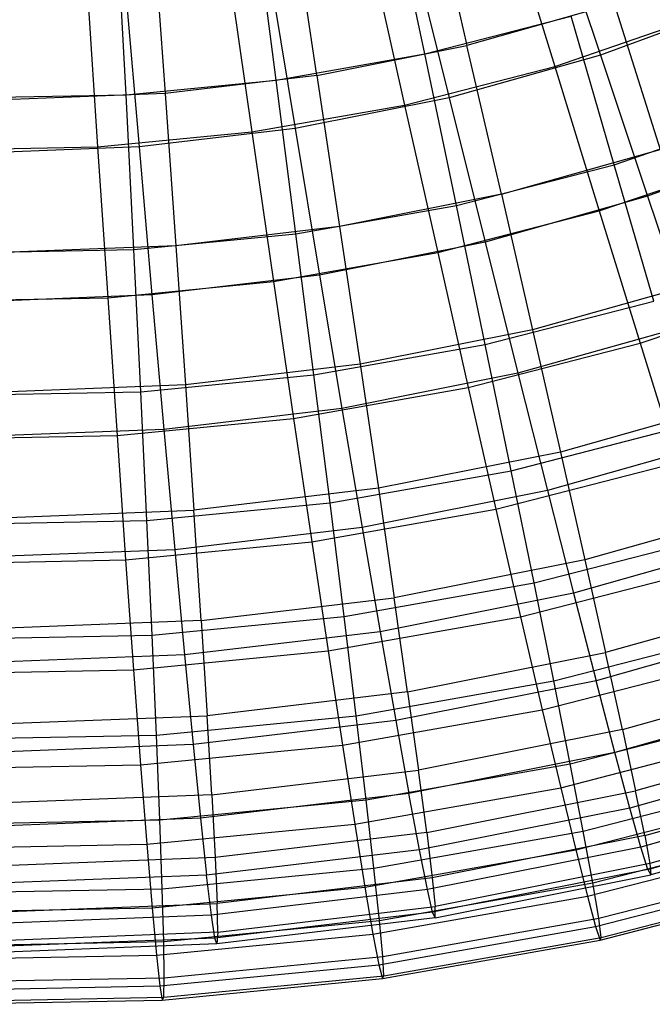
# Model space of a CAD drawing. Extents: x 0.05 to 6.09, y -3 to 3.03.
# Tile 11 of 124: x 3.1 to 3.77, y -3 to -1.96. Entities that reach past the tile are written whole.
import ezdxf

# ---------------------------------------------------------------- set-up
doc = ezdxf.new("R2010")
doc.units = 0
doc.header["$MEASUREMENT"] = 0
doc.layers.get('0').update_dxf_attribs({"color": 13, "linetype": 'CONTINUOUS'})

# ---------------------------------------------------------------- blocks, each defined once
blk = doc.blocks.new('GRUPUJ_1')
at = {"color": 0}
for p, q in [((3.4706, 1.0047, 5.4071), (3.4345, 1.177, 5.5655)), ((3.4706, 1.0047, 5.4071), (3.4345, 1.177, 5.5655)), ((3.4756, 1.1833, 5.496), (3.5152, 1.0135, 5.3327)), ((3.4756, 1.1833, 5.496), (3.5152, 1.0135, 5.3327)), ((3.5573, 1.1566, 0.7715), (3.608, 0.9915, 0.9336)), ((3.5573, 1.1566, 0.7715), (3.608, 0.9915, 0.9336)), ((3.6025, 1.1653, 0.8426), (3.6564, 1.0034, 1.0097)), ((3.6025, 1.1653, 0.8426), (3.6564, 1.0034, 1.0097)), ((3.3134, 0.977, 5.4083), (3.2907, 1.1516, 5.5666)), ((3.3134, 0.977, 5.4083), (3.2907, 1.1516, 5.5666)), ((3.3565, 0.982, 5.3339), (3.3304, 1.1544, 5.4971)), ((3.3565, 0.982, 5.3339), (3.3304, 1.1544, 5.4971)), ((3.1545, 0.9615, 5.4095), (3.1454, 1.1375, 5.5677)), ((3.1545, 0.9615, 5.4095), (3.1454, 1.1375, 5.5677)), ((3.1834, 1.137, 5.4982), (3.1959, 0.963, 5.3351)), ((3.1834, 1.137, 5.4982), (3.1959, 0.963, 5.3351)), ((3.4115, 1.119, 0.7726), (3.4492, 0.9506, 0.9348)), ((3.4115, 1.119, 0.7726), (3.4492, 0.9506, 0.9348)), ((3.4554, 1.1238, 0.8437), (3.4964, 0.9583, 1.0109)), ((3.4554, 1.1238, 0.8437), (3.4964, 0.9583, 1.0109)), ((3.3055, 1.094, 0.8448), (3.3334, 0.9259, 1.0121)), ((3.3055, 1.094, 0.8448), (3.3334, 0.9259, 1.0121)), ((3.2632, 1.0929, 0.7737), (3.2877, 0.9222, 0.936)), ((3.2632, 1.0929, 0.7737), (3.2877, 0.9222, 0.936)), ((3.1133, 1.0783, 0.7748), (3.1245, 0.9063, 0.9372)), ((3.1133, 1.0783, 0.7748), (3.1245, 0.9063, 0.9372)), ((3.1537, 1.0761, 0.8459), (3.1683, 0.9063, 1.0133)), ((3.1537, 1.0761, 0.8459), (3.1683, 0.9063, 1.0133)), ((3.6709, 1.0575, 5.3315), (3.5152, 1.0135, 5.3327)), ((3.6709, 1.0575, 5.3315), (3.5152, 1.0135, 5.3327)), ((3.8123, 1.061, 1.0085), (3.6564, 1.0034, 1.0097)), ((3.8123, 1.061, 1.0085), (3.6564, 1.0034, 1.0097)), ((3.6709, 1.0575, 5.3315), (3.7195, 0.9038, 5.1552)), ((3.6709, 1.0575, 5.3315), (3.7195, 0.9038, 5.1552)), ((3.4706, 1.0047, 5.4071), (3.6253, 1.0445, 5.406)), ((3.4706, 1.0047, 5.4071), (3.6253, 1.0445, 5.406)), ((3.608, 0.9915, 0.9336), (3.7631, 1.0446, 0.9324)), ((3.608, 0.9915, 0.9336), (3.7631, 1.0446, 0.9324)), ((3.671, 0.8876, 5.2347), (3.6253, 1.0445, 5.406)), ((3.671, 0.8876, 5.2347), (3.6253, 1.0445, 5.406)), ((3.3565, 0.982, 5.3339), (3.5152, 1.0135, 5.3327)), ((3.3565, 0.982, 5.3339), (3.5152, 1.0135, 5.3327)), ((3.5516, 0.8564, 5.1565), (3.5152, 1.0135, 5.3327)), ((3.5516, 0.8564, 5.1565), (3.5152, 1.0135, 5.3327)), ((3.3134, 0.977, 5.4083), (3.4706, 1.0047, 5.4071)), ((3.3134, 0.977, 5.4083), (3.4706, 1.0047, 5.4071)), ((3.5041, 0.8446, 5.2359), (3.4706, 1.0047, 5.4071)), ((3.5041, 0.8446, 5.2359), (3.4706, 1.0047, 5.4071)), ((3.6564, 1.0034, 1.0097), (3.4964, 0.9583, 1.0109)), ((3.6564, 1.0034, 1.0097), (3.4964, 0.9583, 1.0109)), ((3.6564, 1.0034, 1.0097), (3.7062, 0.8542, 1.1895)), ((3.6564, 1.0034, 1.0097), (3.7062, 0.8542, 1.1895)), ((3.4492, 0.9506, 0.9348), (3.608, 0.9915, 0.9336)), ((3.4492, 0.9506, 0.9348), (3.608, 0.9915, 0.9336)), ((3.608, 0.9915, 0.9336), (3.655, 0.8387, 1.1082)), ((3.608, 0.9915, 0.9336), (3.655, 0.8387, 1.1082)), ((3.3565, 0.982, 5.3339), (3.1959, 0.963, 5.3351)), ((3.3565, 0.982, 5.3339), (3.1959, 0.963, 5.3351)), ((3.3565, 0.982, 5.3339), (3.3805, 0.8224, 5.1578)), ((3.3565, 0.982, 5.3339), (3.3805, 0.8224, 5.1578)), ((3.1545, 0.9615, 5.4095), (3.3134, 0.977, 5.4083)), ((3.1545, 0.9615, 5.4095), (3.3134, 0.977, 5.4083)), ((3.3343, 0.8146, 5.2372), (3.3134, 0.977, 5.4083)), ((3.3343, 0.8146, 5.2372), (3.3134, 0.977, 5.4083)), ((2.9949, 0.9584, 5.4106), (3.1545, 0.9615, 5.4095)), ((2.9949, 0.9584, 5.4106), (3.1545, 0.9615, 5.4095)), ((3.1959, 0.963, 5.3351), (3.0342, 0.9566, 5.3363)), ((3.1959, 0.963, 5.3351), (3.0342, 0.9566, 5.3363)), ((3.1627, 0.7979, 5.2385), (3.1545, 0.9615, 5.4095)), ((3.1627, 0.7979, 5.2385), (3.1545, 0.9615, 5.4095)), ((3.1959, 0.963, 5.3351), (3.2072, 0.8019, 5.159)), ((3.1959, 0.963, 5.3351), (3.2072, 0.8019, 5.159)), ((3.4964, 0.9583, 1.0109), (3.3334, 0.9259, 1.0121)), ((3.4964, 0.9583, 1.0109), (3.3334, 0.9259, 1.0121)), ((3.4964, 0.9583, 1.0109), (3.5344, 0.8057, 1.1907)), ((3.4964, 0.9583, 1.0109), (3.5344, 0.8057, 1.1907)), ((3.2877, 0.9222, 0.936), (3.4492, 0.9506, 0.9348)), ((3.2877, 0.9222, 0.936), (3.4492, 0.9506, 0.9348)), ((3.4492, 0.9506, 0.9348), (3.4843, 0.7947, 1.1094)), ((3.4492, 0.9506, 0.9348), (3.4843, 0.7947, 1.1094)), ((3.671, 0.8876, 5.2347), (3.8341, 0.9434, 5.2335)), ((3.671, 0.8876, 5.2347), (3.8341, 0.9434, 5.2335)), ((3.1245, 0.9063, 0.9372), (3.2877, 0.9222, 0.936)), ((3.1245, 0.9063, 0.9372), (3.2877, 0.9222, 0.936)), ((3.3334, 0.9259, 1.0121), (3.1683, 0.9063, 1.0133)), ((3.3334, 0.9259, 1.0121), (3.1683, 0.9063, 1.0133)), ((3.2877, 0.9222, 0.936), (3.3106, 0.7641, 1.1107)), ((3.2877, 0.9222, 0.936), (3.3106, 0.7641, 1.1107)), ((3.3334, 0.9259, 1.0121), (3.3592, 0.7709, 1.192)), ((3.3334, 0.9259, 1.0121), (3.3592, 0.7709, 1.192)), ((3.8737, 0.916, 1.1882), (3.7062, 0.8542, 1.1895)), ((3.8737, 0.916, 1.1882), (3.7062, 0.8542, 1.1895)), ((2.9606, 0.9031, 0.9384), (3.1245, 0.9063, 0.9372)), ((2.9606, 0.9031, 0.9384), (3.1245, 0.9063, 0.9372)), ((3.1683, 0.9063, 1.0133), (3.0022, 0.8998, 1.0146)), ((3.1683, 0.9063, 1.0133), (3.0022, 0.8998, 1.0146)), ((3.1245, 0.9063, 0.9372), (3.1351, 0.747, 1.112)), ((3.1245, 0.9063, 0.9372), (3.1351, 0.747, 1.112)), ((3.1683, 0.9063, 1.0133), (3.1819, 0.7499, 1.1933)), ((3.1683, 0.9063, 1.0133), (3.1819, 0.7499, 1.1933)), ((3.5516, 0.8564, 5.1565), (3.7195, 0.9038, 5.1552)), ((3.5516, 0.8564, 5.1565), (3.7195, 0.9038, 5.1552)), ((3.655, 0.8387, 1.1082), (3.8219, 0.8957, 1.1069)), ((3.655, 0.8387, 1.1082), (3.8219, 0.8957, 1.1069)), ((3.5041, 0.8446, 5.2359), (3.671, 0.8876, 5.2347)), ((3.5041, 0.8446, 5.2359), (3.671, 0.8876, 5.2347)), ((3.7128, 0.7433, 5.0516), (3.671, 0.8876, 5.2347)), ((3.7128, 0.7433, 5.0516), (3.671, 0.8876, 5.2347)), ((3.5516, 0.8564, 5.1565), (3.3805, 0.8224, 5.1578)), ((3.5516, 0.8564, 5.1565), (3.3805, 0.8224, 5.1578)), ((3.7062, 0.8542, 1.1895), (3.5344, 0.8057, 1.1907)), ((3.7062, 0.8542, 1.1895), (3.5344, 0.8057, 1.1907)), ((3.5516, 0.8564, 5.1565), (3.5847, 0.7129, 4.9684)), ((3.5516, 0.8564, 5.1565), (3.5847, 0.7129, 4.9684)), ((3.7062, 0.8542, 1.1895), (3.7517, 0.7186, 1.3807)), ((3.7062, 0.8542, 1.1895), (3.7517, 0.7186, 1.3807)), ((3.3343, 0.8146, 5.2372), (3.5041, 0.8446, 5.2359)), ((3.3343, 0.8146, 5.2372), (3.5041, 0.8446, 5.2359)), ((3.5346, 0.6974, 5.053), (3.5041, 0.8446, 5.2359)), ((3.5346, 0.6974, 5.053), (3.5041, 0.8446, 5.2359)), ((3.4843, 0.7947, 1.1094), (3.655, 0.8387, 1.1082)), ((3.4843, 0.7947, 1.1094), (3.655, 0.8387, 1.1082)), ((3.655, 0.8387, 1.1082), (3.6983, 0.6988, 1.2943)), ((3.655, 0.8387, 1.1082), (3.6983, 0.6988, 1.2943)), ((3.3805, 0.8224, 5.1578), (3.2072, 0.8019, 5.159)), ((3.3805, 0.8224, 5.1578), (3.2072, 0.8019, 5.159)), ((3.3805, 0.8224, 5.1578), (3.4022, 0.6766, 4.9698)), ((3.3805, 0.8224, 5.1578), (3.4022, 0.6766, 4.9698)), ((3.1627, 0.7979, 5.2385), (3.3343, 0.8146, 5.2372)), ((3.1627, 0.7979, 5.2385), (3.3343, 0.8146, 5.2372)), ((3.3533, 0.6654, 5.0543), (3.3343, 0.8146, 5.2372)), ((3.3533, 0.6654, 5.0543), (3.3343, 0.8146, 5.2372)), ((3.2072, 0.8019, 5.159), (3.0329, 0.795, 5.1603)), ((3.2072, 0.8019, 5.159), (3.0329, 0.795, 5.1603)), ((3.2072, 0.8019, 5.159), (3.2174, 0.6547, 4.9712)), ((3.2072, 0.8019, 5.159), (3.2174, 0.6547, 4.9712)), ((3.5344, 0.8057, 1.1907), (3.3592, 0.7709, 1.192)), ((3.5344, 0.8057, 1.1907), (3.3592, 0.7709, 1.192)), ((3.5344, 0.8057, 1.1907), (3.5691, 0.6671, 1.3821)), ((3.5344, 0.8057, 1.1907), (3.5691, 0.6671, 1.3821)), ((2.9904, 0.7946, 5.2397), (3.1627, 0.7979, 5.2385)), ((2.9904, 0.7946, 5.2397), (3.1627, 0.7979, 5.2385)), ((3.1701, 0.6476, 5.0557), (3.1627, 0.7979, 5.2385)), ((3.1701, 0.6476, 5.0557), (3.1627, 0.7979, 5.2385)), ((3.3106, 0.7641, 1.1107), (3.4843, 0.7947, 1.1094)), ((3.3106, 0.7641, 1.1107), (3.4843, 0.7947, 1.1094)), ((3.4843, 0.7947, 1.1094), (3.5166, 0.652, 1.2956)), ((3.4843, 0.7947, 1.1094), (3.5166, 0.652, 1.2956)), ((3.3592, 0.7709, 1.192), (3.1819, 0.7499, 1.1933)), ((3.3592, 0.7709, 1.192), (3.1819, 0.7499, 1.1933)), ((3.3592, 0.7709, 1.192), (3.383, 0.63, 1.3835)), ((3.3592, 0.7709, 1.192), (3.383, 0.63, 1.3835)), ((3.1351, 0.747, 1.112), (3.3106, 0.7641, 1.1107)), ((3.1351, 0.747, 1.112), (3.3106, 0.7641, 1.1107)), ((3.3106, 0.7641, 1.1107), (3.3318, 0.6194, 1.297)), ((3.3106, 0.7641, 1.1107), (3.3318, 0.6194, 1.297)), ((3.7637, 0.7634, 4.9671), (3.5847, 0.7129, 4.9684)), ((3.7637, 0.7634, 4.9671), (3.5847, 0.7129, 4.9684)), ((3.1819, 0.7499, 1.1933), (3.0035, 0.7429, 1.1947)), ((3.1819, 0.7499, 1.1933), (3.0035, 0.7429, 1.1947)), ((3.1819, 0.7499, 1.1933), (3.1945, 0.6077, 1.3849)), ((3.1819, 0.7499, 1.1933), (3.1945, 0.6077, 1.3849)), ((3.6983, 0.6988, 1.2943), (3.8758, 0.7595, 1.293)), ((3.6983, 0.6988, 1.2943), (3.8758, 0.7595, 1.293)), ((2.9588, 0.7436, 1.1133), (3.1351, 0.747, 1.112)), ((2.9588, 0.7436, 1.1133), (3.1351, 0.747, 1.112)), ((3.1351, 0.747, 1.112), (3.145, 0.6012, 1.2984)), ((3.1351, 0.747, 1.112), (3.145, 0.6012, 1.2984)), ((3.5346, 0.6974, 5.053), (3.7128, 0.7433, 5.0516)), ((3.5346, 0.6974, 5.053), (3.7128, 0.7433, 5.0516)), ((3.7517, 0.7186, 1.3807), (3.5691, 0.6671, 1.3821)), ((3.7517, 0.7186, 1.3807), (3.5691, 0.6671, 1.3821)), ((3.5847, 0.7129, 4.9684), (3.4022, 0.6766, 4.9698)), ((3.5847, 0.7129, 4.9684), (3.4022, 0.6766, 4.9698)), ((3.5847, 0.7129, 4.9684), (3.6142, 0.5838, 4.7696)), ((3.5847, 0.7129, 4.9684), (3.6142, 0.5838, 4.7696)), ((3.3533, 0.6654, 5.0543), (3.5346, 0.6974, 5.053)), ((3.3533, 0.6654, 5.0543), (3.5346, 0.6974, 5.053)), ((3.5166, 0.652, 1.2956), (3.6983, 0.6988, 1.2943)), ((3.5166, 0.652, 1.2956), (3.6983, 0.6988, 1.2943)), ((3.562, 0.5641, 4.8592), (3.5346, 0.6974, 5.053)), ((3.562, 0.5641, 4.8592), (3.5346, 0.6974, 5.053)), ((3.6983, 0.6988, 1.2943), (3.7375, 0.5727, 1.4908)), ((3.6983, 0.6988, 1.2943), (3.7375, 0.5727, 1.4908)), ((3.4022, 0.6766, 4.9698), (3.2174, 0.6547, 4.9712)), ((3.4022, 0.6766, 4.9698), (3.2174, 0.6547, 4.9712)), ((3.4022, 0.6766, 4.9698), (3.4215, 0.5455, 4.7711)), ((3.4022, 0.6766, 4.9698), (3.4215, 0.5455, 4.7711)), ((3.5691, 0.6671, 1.3821), (3.383, 0.63, 1.3835)), ((3.5691, 0.6671, 1.3821), (3.383, 0.63, 1.3835)), ((3.5691, 0.6671, 1.3821), (3.6003, 0.5431, 1.5839)), ((3.5691, 0.6671, 1.3821), (3.6003, 0.5431, 1.5839)), ((3.1701, 0.6476, 5.0557), (3.3533, 0.6654, 5.0543)), ((3.1701, 0.6476, 5.0557), (3.3533, 0.6654, 5.0543)), ((3.3704, 0.5303, 4.8606), (3.3533, 0.6654, 5.0543)), ((3.3704, 0.5303, 4.8606), (3.3533, 0.6654, 5.0543)), ((2.9861, 0.6441, 5.057), (3.1701, 0.6476, 5.0557)), ((2.9861, 0.6441, 5.057), (3.1701, 0.6476, 5.0557)), ((3.2174, 0.6547, 4.9712), (3.0315, 0.6474, 4.9725)), ((3.2174, 0.6547, 4.9712), (3.0315, 0.6474, 4.9725)), ((3.1766, 0.5115, 4.8621), (3.1701, 0.6476, 5.0557)), ((3.1766, 0.5115, 4.8621), (3.1701, 0.6476, 5.0557)), ((3.2174, 0.6547, 4.9712), (3.2264, 0.5224, 4.7725)), ((3.2174, 0.6547, 4.9712), (3.2264, 0.5224, 4.7725)), ((3.3318, 0.6194, 1.297), (3.5166, 0.652, 1.2956)), ((3.3318, 0.6194, 1.297), (3.5166, 0.652, 1.2956)), ((3.5166, 0.652, 1.2956), (3.5459, 0.5234, 1.4923)), ((3.5166, 0.652, 1.2956), (3.5459, 0.5234, 1.4923)), ((3.8033, 0.6372, 4.7682), (3.6142, 0.5838, 4.7696)), ((3.8033, 0.6372, 4.7682), (3.6142, 0.5838, 4.7696)), ((3.383, 0.63, 1.3835), (3.1945, 0.6077, 1.3849)), ((3.383, 0.63, 1.3835), (3.1945, 0.6077, 1.3849)), ((3.383, 0.63, 1.3835), (3.4044, 0.5041, 1.5853)), ((3.383, 0.63, 1.3835), (3.4044, 0.5041, 1.5853)), ((3.145, 0.6012, 1.2984), (3.3318, 0.6194, 1.297)), ((3.145, 0.6012, 1.2984), (3.3318, 0.6194, 1.297)), ((3.3318, 0.6194, 1.297), (3.351, 0.489, 1.4937)), ((3.3318, 0.6194, 1.297), (3.351, 0.489, 1.4937)), ((3.1945, 0.6077, 1.3849), (3.0049, 0.6003, 1.3863)), ((3.1945, 0.6077, 1.3849), (3.0049, 0.6003, 1.3863)), ((3.1945, 0.6077, 1.3849), (3.206, 0.4806, 1.5868)), ((3.1945, 0.6077, 1.3849), (3.206, 0.4806, 1.5868)), ((3.562, 0.5641, 4.8592), (3.7505, 0.6126, 4.8578)), ((3.562, 0.5641, 4.8592), (3.7505, 0.6126, 4.8578)), ((2.9574, 0.5976, 1.2998), (3.145, 0.6012, 1.2984)), ((2.9574, 0.5976, 1.2998), (3.145, 0.6012, 1.2984)), ((3.145, 0.6012, 1.2984), (3.1541, 0.4699, 1.4952)), ((3.145, 0.6012, 1.2984), (3.1541, 0.4699, 1.4952)), ((3.7926, 0.5973, 1.5824), (3.6003, 0.5431, 1.5839)), ((3.7926, 0.5973, 1.5824), (3.6003, 0.5431, 1.5839)), ((3.6142, 0.5838, 4.7696), (3.4215, 0.5455, 4.7711)), ((3.6142, 0.5838, 4.7696), (3.4215, 0.5455, 4.7711)), ((3.6142, 0.5838, 4.7696), (3.64, 0.4699, 4.5613)), ((3.6142, 0.5838, 4.7696), (3.64, 0.4699, 4.5613)), ((3.5459, 0.5234, 1.4923), (3.7375, 0.5727, 1.4908)), ((3.5459, 0.5234, 1.4923), (3.7375, 0.5727, 1.4908)), ((3.3704, 0.5303, 4.8606), (3.562, 0.5641, 4.8592)), ((3.3704, 0.5303, 4.8606), (3.562, 0.5641, 4.8592)), ((3.5862, 0.4454, 4.6558), (3.562, 0.5641, 4.8592)), ((3.5862, 0.4454, 4.6558), (3.562, 0.5641, 4.8592)), ((3.4215, 0.5455, 4.7711), (3.2264, 0.5224, 4.7725)), ((3.4215, 0.5455, 4.7711), (3.2264, 0.5224, 4.7725)), ((3.6003, 0.5431, 1.5839), (3.4044, 0.5041, 1.5853)), ((3.6003, 0.5431, 1.5839), (3.4044, 0.5041, 1.5853)), ((3.4215, 0.5455, 4.7711), (3.4383, 0.4298, 4.5628)), ((3.4215, 0.5455, 4.7711), (3.4383, 0.4298, 4.5628)), ((3.6003, 0.5431, 1.5839), (3.628, 0.4346, 1.7949)), ((3.6003, 0.5431, 1.5839), (3.628, 0.4346, 1.7949)), ((3.0301, 0.5147, 4.774), (3.2264, 0.5224, 4.7725)), ((3.0301, 0.5147, 4.774), (3.2264, 0.5224, 4.7725)), ((3.1766, 0.5115, 4.8621), (3.3704, 0.5303, 4.8606)), ((3.1766, 0.5115, 4.8621), (3.3704, 0.5303, 4.8606)), ((3.234, 0.4056, 4.5643), (3.2264, 0.5224, 4.7725)), ((3.234, 0.4056, 4.5643), (3.2264, 0.5224, 4.7725)), ((3.351, 0.489, 1.4937), (3.5459, 0.5234, 1.4923)), ((3.351, 0.489, 1.4937), (3.5459, 0.5234, 1.4923)), ((3.3853, 0.4099, 4.6573), (3.3704, 0.5303, 4.8606)), ((3.3853, 0.4099, 4.6573), (3.3704, 0.5303, 4.8606)), ((3.5459, 0.5234, 1.4923), (3.572, 0.4096, 1.6983)), ((3.5459, 0.5234, 1.4923), (3.572, 0.4096, 1.6983)), ((3.8379, 0.5258, 4.5598), (3.64, 0.4699, 4.5613)), ((3.8379, 0.5258, 4.5598), (3.64, 0.4699, 4.5613)), ((2.9821, 0.5077, 4.8635), (3.1766, 0.5115, 4.8621)), ((2.9821, 0.5077, 4.8635), (3.1766, 0.5115, 4.8621)), ((3.1822, 0.3902, 4.6588), (3.1766, 0.5115, 4.8621)), ((3.1822, 0.3902, 4.6588), (3.1766, 0.5115, 4.8621)), ((3.4044, 0.5041, 1.5853), (3.206, 0.4806, 1.5868)), ((3.4044, 0.5041, 1.5853), (3.206, 0.4806, 1.5868)), ((3.4044, 0.5041, 1.5853), (3.4234, 0.3939, 1.7964)), ((3.4044, 0.5041, 1.5853), (3.4234, 0.3939, 1.7964)), ((3.5862, 0.4454, 4.6558), (3.7838, 0.4963, 4.6543)), ((3.5862, 0.4454, 4.6558), (3.7838, 0.4963, 4.6543)), ((3.8286, 0.4912, 1.7934), (3.628, 0.4346, 1.7949)), ((3.8286, 0.4912, 1.7934), (3.628, 0.4346, 1.7949)), ((3.206, 0.4806, 1.5868), (3.0064, 0.4728, 1.5883)), ((3.206, 0.4806, 1.5868), (3.0064, 0.4728, 1.5883)), ((3.1541, 0.4699, 1.4952), (3.351, 0.489, 1.4937)), ((3.1541, 0.4699, 1.4952), (3.351, 0.489, 1.4937)), ((3.206, 0.4806, 1.5868), (3.2164, 0.3694, 1.7979)), ((3.206, 0.4806, 1.5868), (3.2164, 0.3694, 1.7979)), ((3.351, 0.489, 1.4937), (3.3683, 0.3737, 1.6998)), ((3.351, 0.489, 1.4937), (3.3683, 0.3737, 1.6998)), ((2.9563, 0.466, 1.4966), (3.1541, 0.4699, 1.4952)), ((2.9563, 0.466, 1.4966), (3.1541, 0.4699, 1.4952)), ((3.1541, 0.4699, 1.4952), (3.1624, 0.3537, 1.7013)), ((3.1541, 0.4699, 1.4952), (3.1624, 0.3537, 1.7013)), ((3.64, 0.4699, 4.5613), (3.4383, 0.4298, 4.5628)), ((3.64, 0.4699, 4.5613), (3.4383, 0.4298, 4.5628)), ((3.64, 0.4699, 4.5613), (3.6619, 0.3719, 4.3445)), ((3.64, 0.4699, 4.5613), (3.6619, 0.3719, 4.3445)), ((3.572, 0.4096, 1.6983), (3.7724, 0.4612, 1.6968)), ((3.572, 0.4096, 1.6983), (3.7724, 0.4612, 1.6968)), ((3.3853, 0.4099, 4.6573), (3.5862, 0.4454, 4.6558)), ((3.3853, 0.4099, 4.6573), (3.5862, 0.4454, 4.6558)), ((3.6071, 0.3419, 4.4438), (3.5862, 0.4454, 4.6558)), ((3.6071, 0.3419, 4.4438), (3.5862, 0.4454, 4.6558)), ((3.234, 0.4056, 4.5643), (3.4383, 0.4298, 4.5628)), ((3.234, 0.4056, 4.5643), (3.4383, 0.4298, 4.5628)), ((3.628, 0.4346, 1.7949), (3.4234, 0.3939, 1.7964)), ((3.628, 0.4346, 1.7949), (3.4234, 0.3939, 1.7964)), ((3.4524, 0.3302, 4.3461), (3.4383, 0.4298, 4.5628)), ((3.4524, 0.3302, 4.3461), (3.4383, 0.4298, 4.5628)), ((3.628, 0.4346, 1.7949), (3.6518, 0.3421, 2.0138)), ((3.628, 0.4346, 1.7949), (3.6518, 0.3421, 2.0138)), ((3.8675, 0.4299, 4.343), (3.6619, 0.3719, 4.3445)), ((3.8675, 0.4299, 4.343), (3.6619, 0.3719, 4.3445)), ((3.1822, 0.3902, 4.6588), (3.3853, 0.4099, 4.6573)), ((3.1822, 0.3902, 4.6588), (3.3853, 0.4099, 4.6573)), ((3.3683, 0.3737, 1.6998), (3.572, 0.4096, 1.6983)), ((3.3683, 0.3737, 1.6998), (3.572, 0.4096, 1.6983)), ((3.398, 0.305, 4.4454), (3.3853, 0.4099, 4.6573)), ((3.398, 0.305, 4.4454), (3.3853, 0.4099, 4.6573)), ((3.572, 0.4096, 1.6983), (3.5949, 0.3113, 1.9124)), ((3.572, 0.4096, 1.6983), (3.5949, 0.3113, 1.9124)), ((3.234, 0.4056, 4.5643), (3.0285, 0.3976, 4.5658)), ((3.234, 0.4056, 4.5643), (3.0285, 0.3976, 4.5658)), ((3.234, 0.4056, 4.5643), (3.2403, 0.3051, 4.3477)), ((3.234, 0.4056, 4.5643), (3.2403, 0.3051, 4.3477)), ((3.8596, 0.4007, 2.0123), (3.6518, 0.3421, 2.0138)), ((3.8596, 0.4007, 2.0123), (3.6518, 0.3421, 2.0138)), ((2.9782, 0.3862, 4.6603), (3.1822, 0.3902, 4.6588)), ((2.9782, 0.3862, 4.6603), (3.1822, 0.3902, 4.6588)), ((3.1868, 0.2845, 4.4469), (3.1822, 0.3902, 4.6588)), ((3.1868, 0.2845, 4.4469), (3.1822, 0.3902, 4.6588)), ((3.4234, 0.3939, 1.7964), (3.2164, 0.3694, 1.7979)), ((3.4234, 0.3939, 1.7964), (3.2164, 0.3694, 1.7979)), ((3.4234, 0.3939, 1.7964), (3.4399, 0.3, 2.0154)), ((3.4234, 0.3939, 1.7964), (3.4399, 0.3, 2.0154)), ((3.6071, 0.3419, 4.4438), (3.8126, 0.3948, 4.4423)), ((3.6071, 0.3419, 4.4438), (3.8126, 0.3948, 4.4423)), ((3.2164, 0.3694, 1.7979), (3.008, 0.3612, 1.7995)), ((3.2164, 0.3694, 1.7979), (3.008, 0.3612, 1.7995)), ((3.1624, 0.3537, 1.7013), (3.3683, 0.3737, 1.6998)), ((3.1624, 0.3537, 1.7013), (3.3683, 0.3737, 1.6998)), ((3.2164, 0.3694, 1.7979), (3.2254, 0.2746, 2.017)), ((3.2164, 0.3694, 1.7979), (3.2254, 0.2746, 2.017)), ((3.3683, 0.3737, 1.6998), (3.3835, 0.274, 1.914)), ((3.3683, 0.3737, 1.6998), (3.3835, 0.274, 1.914)), ((3.4524, 0.3302, 4.3461), (3.6619, 0.3719, 4.3445)), ((3.4524, 0.3302, 4.3461), (3.6619, 0.3719, 4.3445)), ((3.5949, 0.3113, 1.9124), (3.8028, 0.3648, 1.9109)), ((3.5949, 0.3113, 1.9124), (3.8028, 0.3648, 1.9109)), ((3.6798, 0.2904, 4.1207), (3.6619, 0.3719, 4.3445)), ((3.6798, 0.2904, 4.1207), (3.6619, 0.3719, 4.3445)), ((2.9556, 0.3496, 1.7028), (3.1624, 0.3537, 1.7013)), ((2.9556, 0.3496, 1.7028), (3.1624, 0.3537, 1.7013)), ((3.1624, 0.3537, 1.7013), (3.1698, 0.2532, 1.9156)), ((3.1624, 0.3537, 1.7013), (3.1698, 0.2532, 1.9156)), ((3.6798, 0.2904, 4.1207), (3.8917, 0.3501, 4.1192)), ((3.6798, 0.2904, 4.1207), (3.8917, 0.3501, 4.1192)), ((3.398, 0.305, 4.4454), (3.6071, 0.3419, 4.4438)), ((3.398, 0.305, 4.4454), (3.6071, 0.3419, 4.4438)), ((3.6518, 0.3421, 2.0138), (3.4399, 0.3, 2.0154)), ((3.6518, 0.3421, 2.0138), (3.4399, 0.3, 2.0154)), ((3.6244, 0.2543, 4.2245), (3.6071, 0.3419, 4.4438)), ((3.6244, 0.2543, 4.2245), (3.6071, 0.3419, 4.4438)), ((3.6716, 0.2663, 2.2395), (3.6518, 0.3421, 2.0138)), ((3.6716, 0.2663, 2.2395), (3.6518, 0.3421, 2.0138)), ((3.4524, 0.3302, 4.3461), (3.2403, 0.3051, 4.3477)), ((3.4524, 0.3302, 4.3461), (3.2403, 0.3051, 4.3477)), ((3.4524, 0.3302, 4.3461), (3.4639, 0.2474, 4.1223)), ((3.4524, 0.3302, 4.3461), (3.4639, 0.2474, 4.1223)), ((3.8854, 0.3266, 2.2379), (3.6716, 0.2663, 2.2395)), ((3.8854, 0.3266, 2.2379), (3.6716, 0.2663, 2.2395)), ((3.0269, 0.2968, 4.3492), (3.2403, 0.3051, 4.3477)), ((3.0269, 0.2968, 4.3492), (3.2403, 0.3051, 4.3477)), ((3.1868, 0.2845, 4.4469), (3.398, 0.305, 4.4454)), ((3.1868, 0.2845, 4.4469), (3.398, 0.305, 4.4454)), ((3.2452, 0.2215, 4.124), (3.2403, 0.3051, 4.3477)), ((3.2452, 0.2215, 4.124), (3.2403, 0.3051, 4.3477)), ((3.3835, 0.274, 1.914), (3.5949, 0.3113, 1.9124)), ((3.3835, 0.274, 1.914), (3.5949, 0.3113, 1.9124)), ((3.4086, 0.2162, 4.2261), (3.398, 0.305, 4.4454)), ((3.4086, 0.2162, 4.2261), (3.398, 0.305, 4.4454)), ((3.5949, 0.3113, 1.9124), (3.6144, 0.229, 2.1336)), ((3.5949, 0.3113, 1.9124), (3.6144, 0.229, 2.1336)), ((3.6244, 0.2543, 4.2245), (3.8367, 0.3089, 4.223)), ((3.6244, 0.2543, 4.2245), (3.8367, 0.3089, 4.223)), ((3.4399, 0.3, 2.0154), (3.2254, 0.2746, 2.017)), ((3.4399, 0.3, 2.0154), (3.2254, 0.2746, 2.017)), ((3.4399, 0.3, 2.0154), (3.4538, 0.223, 2.2411)), ((3.4399, 0.3, 2.0154), (3.4538, 0.223, 2.2411)), ((2.9746, 0.2804, 4.4485), (3.1868, 0.2845, 4.4469)), ((2.9746, 0.2804, 4.4485), (3.1868, 0.2845, 4.4469)), ((3.1904, 0.195, 4.2278), (3.1868, 0.2845, 4.4469)), ((3.1904, 0.195, 4.2278), (3.1868, 0.2845, 4.4469)), ((3.6798, 0.2904, 4.1207), (3.4639, 0.2474, 4.1223)), ((3.6798, 0.2904, 4.1207), (3.4639, 0.2474, 4.1223)), ((3.6144, 0.229, 2.1336), (3.8286, 0.2842, 2.132)), ((3.6144, 0.229, 2.1336), (3.8286, 0.2842, 2.132)), ((3.6798, 0.2904, 4.1207), (3.6936, 0.2257, 3.8912)), ((3.6798, 0.2904, 4.1207), (3.6936, 0.2257, 3.8912)), ((3.9106, 0.2869, 3.8896), (3.6936, 0.2257, 3.8912)), ((3.9106, 0.2869, 3.8896), (3.6936, 0.2257, 3.8912)), ((3.2254, 0.2746, 2.017), (3.0096, 0.2661, 2.0186)), ((3.2254, 0.2746, 2.017), (3.0096, 0.2661, 2.0186)), ((3.1698, 0.2532, 1.9156), (3.3835, 0.274, 1.914)), ((3.1698, 0.2532, 1.9156), (3.3835, 0.274, 1.914)), ((3.2254, 0.2746, 2.017), (3.2332, 0.1969, 2.2427)), ((3.2254, 0.2746, 2.017), (3.2332, 0.1969, 2.2427)), ((3.3835, 0.274, 1.914), (3.3965, 0.1906, 2.1352)), ((3.3835, 0.274, 1.914), (3.3965, 0.1906, 2.1352)), ((3.6716, 0.2663, 2.2395), (3.4538, 0.223, 2.2411)), ((3.6716, 0.2663, 2.2395), (3.4538, 0.223, 2.2411)), ((3.6875, 0.2075, 2.4704), (3.6716, 0.2663, 2.2395)), ((3.6875, 0.2075, 2.4704), (3.6716, 0.2663, 2.2395)), ((3.9058, 0.2691, 2.4688), (3.6875, 0.2075, 2.4704)), ((3.9058, 0.2691, 2.4688), (3.6875, 0.2075, 2.4704)), ((2.9552, 0.2491, 1.9172), (3.1698, 0.2532, 1.9156)), ((2.9552, 0.2491, 1.9172), (3.1698, 0.2532, 1.9156)), ((3.1698, 0.2532, 1.9156), (3.1764, 0.1692, 2.1369)), ((3.1698, 0.2532, 1.9156), (3.1764, 0.1692, 2.1369)), ((3.4086, 0.2162, 4.2261), (3.6244, 0.2543, 4.2245)), ((3.4086, 0.2162, 4.2261), (3.6244, 0.2543, 4.2245)), ((3.6382, 0.183, 3.9992), (3.6244, 0.2543, 4.2245)), ((3.6382, 0.183, 3.9992), (3.6244, 0.2543, 4.2245)), ((3.2452, 0.2215, 4.124), (3.4639, 0.2474, 4.1223)), ((3.2452, 0.2215, 4.124), (3.4639, 0.2474, 4.1223)), ((3.4726, 0.1817, 3.8928), (3.4639, 0.2474, 4.1223)), ((3.4726, 0.1817, 3.8928), (3.4639, 0.2474, 4.1223)), ((3.7033, 0.1784, 3.6573), (3.9239, 0.2406, 3.6556)), ((3.7033, 0.1784, 3.6573), (3.9239, 0.2406, 3.6556)), ((3.6382, 0.183, 3.9992), (3.856, 0.2391, 3.9975)), ((3.6382, 0.183, 3.9992), (3.856, 0.2391, 3.9975)), ((3.2452, 0.2215, 4.124), (3.0253, 0.2129, 4.1256)), ((3.2452, 0.2215, 4.124), (3.0253, 0.2129, 4.1256)), ((3.4538, 0.223, 2.2411), (3.2332, 0.1969, 2.2427)), ((3.4538, 0.223, 2.2411), (3.2332, 0.1969, 2.2427)), ((3.2452, 0.2215, 4.124), (3.2488, 0.1553, 3.8945)), ((3.2452, 0.2215, 4.124), (3.2488, 0.1553, 3.8945)), ((3.3965, 0.1906, 2.1352), (3.6144, 0.229, 2.1336)), ((3.3965, 0.1906, 2.1352), (3.6144, 0.229, 2.1336)), ((3.465, 0.1633, 2.4721), (3.4538, 0.223, 2.2411)), ((3.465, 0.1633, 2.4721), (3.4538, 0.223, 2.2411)), ((3.4726, 0.1817, 3.8928), (3.6936, 0.2257, 3.8912)), ((3.4726, 0.1817, 3.8928), (3.6936, 0.2257, 3.8912)), ((3.6144, 0.229, 2.1336), (3.6303, 0.1632, 2.3605)), ((3.6144, 0.229, 2.1336), (3.6303, 0.1632, 2.3605)), ((3.6303, 0.1632, 2.3605), (3.8496, 0.2197, 2.3589)), ((3.6303, 0.1632, 2.3605), (3.8496, 0.2197, 2.3589)), ((3.7033, 0.1784, 3.6573), (3.6936, 0.2257, 3.8912)), ((3.7033, 0.1784, 3.6573), (3.6936, 0.2257, 3.8912)), ((3.9207, 0.2287, 2.7038), (3.6991, 0.1662, 2.7054)), ((3.9207, 0.2287, 2.7038), (3.6991, 0.1662, 2.7054)), ((3.1904, 0.195, 4.2278), (3.4086, 0.2162, 4.2261)), ((3.1904, 0.195, 4.2278), (3.4086, 0.2162, 4.2261)), ((3.4168, 0.1439, 4.0008), (3.4086, 0.2162, 4.2261)), ((3.4168, 0.1439, 4.0008), (3.4086, 0.2162, 4.2261)), ((3.9316, 0.2115, 3.4187), (3.7086, 0.1487, 3.4203)), ((3.9316, 0.2115, 3.4187), (3.7086, 0.1487, 3.4203)), ((3.6875, 0.2075, 2.4704), (3.465, 0.1633, 2.4721)), ((3.6875, 0.2075, 2.4704), (3.465, 0.1633, 2.4721)), ((3.6991, 0.1662, 2.7054), (3.6875, 0.2075, 2.4704)), ((3.6991, 0.1662, 2.7054), (3.6875, 0.2075, 2.4704)), ((3.7066, 0.1425, 2.943), (3.93, 0.2056, 2.9413)), ((3.7066, 0.1425, 2.943), (3.93, 0.2056, 2.9413)), ((3.9336, 0.1998, 3.1801), (3.7098, 0.1367, 3.1818)), ((3.9336, 0.1998, 3.1801), (3.7098, 0.1367, 3.1818)), ((2.9712, 0.1907, 4.2294), (3.1904, 0.195, 4.2278)), ((2.9712, 0.1907, 4.2294), (3.1904, 0.195, 4.2278)), ((3.2332, 0.1969, 2.2427), (3.0113, 0.1881, 2.2444)), ((3.2332, 0.1969, 2.2427), (3.0113, 0.1881, 2.2444)), ((3.1764, 0.1692, 2.1369), (3.3965, 0.1906, 2.1352)), ((3.1764, 0.1692, 2.1369), (3.3965, 0.1906, 2.1352)), ((3.1929, 0.1222, 4.0025), (3.1904, 0.195, 4.2278)), ((3.1929, 0.1222, 4.0025), (3.1904, 0.195, 4.2278)), ((3.2332, 0.1969, 2.2427), (3.2397, 0.1366, 2.4738)), ((3.2332, 0.1969, 2.2427), (3.2397, 0.1366, 2.4738)), ((3.3965, 0.1906, 2.1352), (3.4073, 0.1238, 2.3622)), ((3.3965, 0.1906, 2.1352), (3.4073, 0.1238, 2.3622)), ((3.4726, 0.1817, 3.8928), (3.2488, 0.1553, 3.8945)), ((3.4726, 0.1817, 3.8928), (3.2488, 0.1553, 3.8945)), ((3.4168, 0.1439, 4.0008), (3.6382, 0.183, 3.9992)), ((3.4168, 0.1439, 4.0008), (3.6382, 0.183, 3.9992)), ((3.4726, 0.1817, 3.8928), (3.4785, 0.1337, 3.6589)), ((3.4726, 0.1817, 3.8928), (3.4785, 0.1337, 3.6589)), ((3.7033, 0.1784, 3.6573), (3.4785, 0.1337, 3.6589)), ((3.7033, 0.1784, 3.6573), (3.4785, 0.1337, 3.6589)), ((3.6483, 0.1284, 3.769), (3.6382, 0.183, 3.9992)), ((3.6483, 0.1284, 3.769), (3.6382, 0.183, 3.9992)), ((3.6483, 0.1284, 3.769), (3.8703, 0.1856, 3.7673)), ((3.6483, 0.1284, 3.769), (3.8703, 0.1856, 3.7673)), ((3.7033, 0.1784, 3.6573), (3.7086, 0.1487, 3.4203)), ((3.7033, 0.1784, 3.6573), (3.7086, 0.1487, 3.4203)), ((2.9552, 0.1649, 2.1385), (3.1764, 0.1692, 2.1369)), ((2.9552, 0.1649, 2.1385), (3.1764, 0.1692, 2.1369)), ((3.1764, 0.1692, 2.1369), (3.182, 0.1019, 2.3638)), ((3.1764, 0.1692, 2.1369), (3.182, 0.1019, 2.3638)), ((3.6427, 0.1142, 2.5918), (3.8657, 0.1717, 2.5902)), ((3.6427, 0.1142, 2.5918), (3.8657, 0.1717, 2.5902)), ((3.465, 0.1633, 2.4721), (3.2397, 0.1366, 2.4738)), ((3.465, 0.1633, 2.4721), (3.2397, 0.1366, 2.4738)), ((3.4073, 0.1238, 2.3622), (3.6303, 0.1632, 2.3605)), ((3.4073, 0.1238, 2.3622), (3.6303, 0.1632, 2.3605)), ((3.4734, 0.1213, 2.7071), (3.465, 0.1633, 2.4721)), ((3.4734, 0.1213, 2.7071), (3.465, 0.1633, 2.4721)), ((3.6991, 0.1662, 2.7054), (3.4734, 0.1213, 2.7071)), ((3.6991, 0.1662, 2.7054), (3.4734, 0.1213, 2.7071)), ((3.6303, 0.1632, 2.3605), (3.6427, 0.1142, 2.5918)), ((3.6303, 0.1632, 2.3605), (3.6427, 0.1142, 2.5918)), ((3.7066, 0.1425, 2.943), (3.6991, 0.1662, 2.7054)), ((3.7066, 0.1425, 2.943), (3.6991, 0.1662, 2.7054)), ((3.2488, 0.1553, 3.8945), (3.0236, 0.1464, 3.8962)), ((3.2488, 0.1553, 3.8945), (3.0236, 0.1464, 3.8962)), ((3.2488, 0.1553, 3.8945), (3.2508, 0.1067, 3.6606)), ((3.2488, 0.1553, 3.8945), (3.2508, 0.1067, 3.6606)), ((3.7086, 0.1487, 3.4203), (3.4815, 0.1035, 3.422)), ((3.7086, 0.1487, 3.4203), (3.4815, 0.1035, 3.422)), ((3.6547, 0.0909, 3.5353), (3.8795, 0.1488, 3.5336)), ((3.6547, 0.0909, 3.5353), (3.8795, 0.1488, 3.5336)), ((3.7086, 0.1487, 3.4203), (3.7098, 0.1367, 3.1818)), ((3.7086, 0.1487, 3.4203), (3.7098, 0.1367, 3.1818)), ((3.2397, 0.1366, 2.4738), (3.013, 0.1277, 2.4754)), ((3.2397, 0.1366, 2.4738), (3.013, 0.1277, 2.4754)), ((3.1929, 0.1222, 4.0025), (3.4168, 0.1439, 4.0008)), ((3.1929, 0.1222, 4.0025), (3.4168, 0.1439, 4.0008)), ((3.2448, 0.0943, 2.7088), (3.2397, 0.1366, 2.4738)), ((3.2448, 0.0943, 2.7088), (3.2397, 0.1366, 2.4738)), ((3.4226, 0.0886, 3.7706), (3.4168, 0.1439, 4.0008)), ((3.4226, 0.0886, 3.7706), (3.4168, 0.1439, 4.0008)), ((3.7066, 0.1425, 2.943), (3.4789, 0.0973, 2.9447)), ((3.7066, 0.1425, 2.943), (3.4789, 0.0973, 2.9447)), ((3.4816, 0.0913, 3.1835), (3.7098, 0.1367, 3.1818)), ((3.4816, 0.0913, 3.1835), (3.7098, 0.1367, 3.1818)), ((3.6513, 0.0824, 2.8263), (3.8768, 0.1404, 2.8246)), ((3.6513, 0.0824, 2.8263), (3.8768, 0.1404, 2.8246)), ((3.7066, 0.1425, 2.943), (3.7098, 0.1367, 3.1818)), ((3.7066, 0.1425, 2.943), (3.7098, 0.1367, 3.1818)), ((3.4785, 0.1337, 3.6589), (3.2508, 0.1067, 3.6606)), ((3.4785, 0.1337, 3.6589), (3.2508, 0.1067, 3.6606)), ((3.4226, 0.0886, 3.7706), (3.6483, 0.1284, 3.769)), ((3.4226, 0.0886, 3.7706), (3.6483, 0.1284, 3.769)), ((3.4785, 0.1337, 3.6589), (3.4815, 0.1035, 3.422)), ((3.4785, 0.1337, 3.6589), (3.4815, 0.1035, 3.422)), ((3.6547, 0.0909, 3.5353), (3.6483, 0.1284, 3.769)), ((3.6547, 0.0909, 3.5353), (3.6483, 0.1284, 3.769)), ((3.6562, 0.0678, 3.0626), (3.8828, 0.1262, 3.0609)), ((3.6562, 0.0678, 3.0626), (3.8828, 0.1262, 3.0609)), ((3.6573, 0.0707, 3.2994), (3.8837, 0.129, 3.2977)), ((3.6573, 0.0707, 3.2994), (3.8837, 0.129, 3.2977)), ((2.9681, 0.1178, 4.0041), (3.1929, 0.1222, 4.0025)), ((2.9681, 0.1178, 4.0041), (3.1929, 0.1222, 4.0025)), ((3.182, 0.1019, 2.3638), (3.4073, 0.1238, 2.3622)), ((3.182, 0.1019, 2.3638), (3.4073, 0.1238, 2.3622)), ((3.1945, 0.0664, 3.7723), (3.1929, 0.1222, 4.0025)), ((3.1945, 0.0664, 3.7723), (3.1929, 0.1222, 4.0025)), ((3.4734, 0.1213, 2.7071), (3.2448, 0.0943, 2.7088)), ((3.4734, 0.1213, 2.7071), (3.2448, 0.0943, 2.7088)), ((3.4073, 0.1238, 2.3622), (3.4158, 0.0742, 2.5935)), ((3.4073, 0.1238, 2.3622), (3.4158, 0.0742, 2.5935)), ((3.4789, 0.0973, 2.9447), (3.4734, 0.1213, 2.7071)), ((3.4789, 0.0973, 2.9447), (3.4734, 0.1213, 2.7071)), ((3.0218, 0.0977, 3.6623), (3.2508, 0.1067, 3.6606)), ((3.0218, 0.0977, 3.6623), (3.2508, 0.1067, 3.6606)), ((3.2515, 0.0762, 3.4237), (3.2508, 0.1067, 3.6606)), ((3.2515, 0.0762, 3.4237), (3.2508, 0.1067, 3.6606)), ((3.4158, 0.0742, 2.5935), (3.6427, 0.1142, 2.5918)), ((3.4158, 0.0742, 2.5935), (3.6427, 0.1142, 2.5918)), ((3.6427, 0.1142, 2.5918), (3.6513, 0.0824, 2.8263)), ((3.6427, 0.1142, 2.5918), (3.6513, 0.0824, 2.8263)), ((2.9556, 0.0975, 2.3655), (3.182, 0.1019, 2.3638)), ((2.9556, 0.0975, 2.3655), (3.182, 0.1019, 2.3638)), ((3.2448, 0.0943, 2.7088), (3.0148, 0.0852, 2.7105)), ((3.2448, 0.0943, 2.7088), (3.0148, 0.0852, 2.7105)), ((3.182, 0.1019, 2.3638), (3.1866, 0.0519, 2.5952)), ((3.182, 0.1019, 2.3638), (3.1866, 0.0519, 2.5952)), ((3.2484, 0.07, 2.9464), (3.2448, 0.0943, 2.7088)), ((3.2484, 0.07, 2.9464), (3.2448, 0.0943, 2.7088)), ((3.4789, 0.0973, 2.9447), (3.2484, 0.07, 2.9464)), ((3.4789, 0.0973, 2.9447), (3.2484, 0.07, 2.9464)), ((3.2515, 0.0762, 3.4237), (3.4815, 0.1035, 3.422)), ((3.2515, 0.0762, 3.4237), (3.4815, 0.1035, 3.422)), ((3.4816, 0.0913, 3.1835), (3.4789, 0.0973, 2.9447)), ((3.4816, 0.0913, 3.1835), (3.4789, 0.0973, 2.9447)), ((3.4816, 0.0913, 3.1835), (3.4815, 0.1035, 3.422)), ((3.4816, 0.0913, 3.1835), (3.4815, 0.1035, 3.422)), ((3.1945, 0.0664, 3.7723), (3.4226, 0.0886, 3.7706)), ((3.1945, 0.0664, 3.7723), (3.4226, 0.0886, 3.7706)), ((3.4816, 0.0913, 3.1835), (3.2507, 0.064, 3.1852)), ((3.4816, 0.0913, 3.1835), (3.2507, 0.064, 3.1852)), ((3.4261, 0.0506, 3.537), (3.4226, 0.0886, 3.7706)), ((3.4261, 0.0506, 3.537), (3.4226, 0.0886, 3.7706)), ((3.4261, 0.0506, 3.537), (3.6547, 0.0909, 3.5353)), ((3.4261, 0.0506, 3.537), (3.6547, 0.0909, 3.5353)), ((3.6573, 0.0707, 3.2994), (3.6547, 0.0909, 3.5353)), ((3.6573, 0.0707, 3.2994), (3.6547, 0.0909, 3.5353)), ((3.2515, 0.0762, 3.4237), (3.0201, 0.0672, 3.4254)), ((3.2515, 0.0762, 3.4237), (3.0201, 0.0672, 3.4254)), ((3.1866, 0.0519, 2.5952), (3.4158, 0.0742, 2.5935)), ((3.1866, 0.0519, 2.5952), (3.4158, 0.0742, 2.5935)), ((3.2515, 0.0762, 3.4237), (3.2507, 0.064, 3.1852)), ((3.2515, 0.0762, 3.4237), (3.2507, 0.064, 3.1852)), ((3.4158, 0.0742, 2.5935), (3.422, 0.0419, 2.828)), ((3.4158, 0.0742, 2.5935), (3.422, 0.0419, 2.828)), ((3.422, 0.0419, 2.828), (3.6513, 0.0824, 2.8263)), ((3.422, 0.0419, 2.828), (3.6513, 0.0824, 2.8263)), ((3.6513, 0.0824, 2.8263), (3.6562, 0.0678, 3.0626)), ((3.6513, 0.0824, 2.8263), (3.6562, 0.0678, 3.0626)), ((2.9653, 0.062, 3.774), (3.1945, 0.0664, 3.7723)), ((2.9653, 0.062, 3.774), (3.1945, 0.0664, 3.7723)), ((3.2484, 0.07, 2.9464), (3.0165, 0.0609, 2.9481)), ((3.2484, 0.07, 2.9464), (3.0165, 0.0609, 2.9481)), ((3.2507, 0.064, 3.1852), (3.0183, 0.0548, 3.1869)), ((3.2507, 0.064, 3.1852), (3.0183, 0.0548, 3.1869)), ((3.195, 0.0281, 3.5387), (3.1945, 0.0664, 3.7723)), ((3.195, 0.0281, 3.5387), (3.1945, 0.0664, 3.7723)), ((3.2507, 0.064, 3.1852), (3.2484, 0.07, 2.9464)), ((3.2507, 0.064, 3.1852), (3.2484, 0.07, 2.9464)), ((3.4258, 0.0272, 3.0643), (3.6562, 0.0678, 3.0626)), ((3.4258, 0.0272, 3.0643), (3.6562, 0.0678, 3.0626)), ((3.4271, 0.0301, 3.3011), (3.6573, 0.0707, 3.2994)), ((3.4271, 0.0301, 3.3011), (3.6573, 0.0707, 3.2994)), ((3.6562, 0.0678, 3.0626), (3.6573, 0.0707, 3.2994)), ((3.6562, 0.0678, 3.0626), (3.6573, 0.0707, 3.2994)), ((2.9563, 0.0474, 2.5969), (3.1866, 0.0519, 2.5952)), ((2.9563, 0.0474, 2.5969), (3.1866, 0.0519, 2.5952)), ((3.1866, 0.0519, 2.5952), (3.1902, 0.0194, 2.8297)), ((3.1866, 0.0519, 2.5952), (3.1902, 0.0194, 2.8297)), ((3.1902, 0.0194, 2.8297), (3.422, 0.0419, 2.828)), ((3.1902, 0.0194, 2.8297), (3.422, 0.0419, 2.828)), ((3.195, 0.0281, 3.5387), (3.4261, 0.0506, 3.537)), ((3.195, 0.0281, 3.5387), (3.4261, 0.0506, 3.537)), ((3.422, 0.0419, 2.828), (3.4258, 0.0272, 3.0643)), ((3.422, 0.0419, 2.828), (3.4258, 0.0272, 3.0643)), ((3.4271, 0.0301, 3.3011), (3.4261, 0.0506, 3.537)), ((3.4271, 0.0301, 3.3011), (3.4261, 0.0506, 3.537)), ((2.9629, 0.0236, 3.5404), (3.195, 0.0281, 3.5387)), ((2.9629, 0.0236, 3.5404), (3.195, 0.0281, 3.5387)), ((3.1928, 0.0045, 3.066), (3.4258, 0.0272, 3.0643)), ((3.1928, 0.0045, 3.066), (3.4258, 0.0272, 3.0643)), ((3.1944, 0.0075, 3.3028), (3.4271, 0.0301, 3.3011)), ((3.1944, 0.0075, 3.3028), (3.4271, 0.0301, 3.3011)), ((3.1944, 0.0075, 3.3028), (3.195, 0.0281, 3.5387)), ((3.1944, 0.0075, 3.3028), (3.195, 0.0281, 3.5387)), ((3.4258, 0.0272, 3.0643), (3.4271, 0.0301, 3.3011)), ((3.4258, 0.0272, 3.0643), (3.4271, 0.0301, 3.3011)), ((2.9574, 0.0149, 2.8315), (3.1902, 0.0194, 2.8297)), ((2.9574, 0.0149, 2.8315), (3.1902, 0.0194, 2.8297)), ((3.1902, 0.0194, 2.8297), (3.1928, 0.0045, 3.066)), ((3.1902, 0.0194, 2.8297), (3.1928, 0.0045, 3.066)), ((2.9589, 0, 3.0678), (3.1928, 0.0045, 3.066)), ((2.9589, 0, 3.0678), (3.1928, 0.0045, 3.066)), ((2.9607, 0.0029, 3.3045), (3.1944, 0.0075, 3.3028)), ((2.9607, 0.0029, 3.3045), (3.1944, 0.0075, 3.3028)), ((3.1928, 0.0045, 3.066), (3.1944, 0.0075, 3.3028)), ((3.1928, 0.0045, 3.066), (3.1944, 0.0075, 3.3028))]:
    blk.add_line(p, q, dxfattribs=at)

msp = doc.modelspace()

# ---------------------------------------------------------------- block references
at = {"color": 0}
msp.add_blockref('GRUPUJ_1', (0.0545, -3.0046, 0.0565), dxfattribs=at)

doc.saveas('drawing.dxf')
